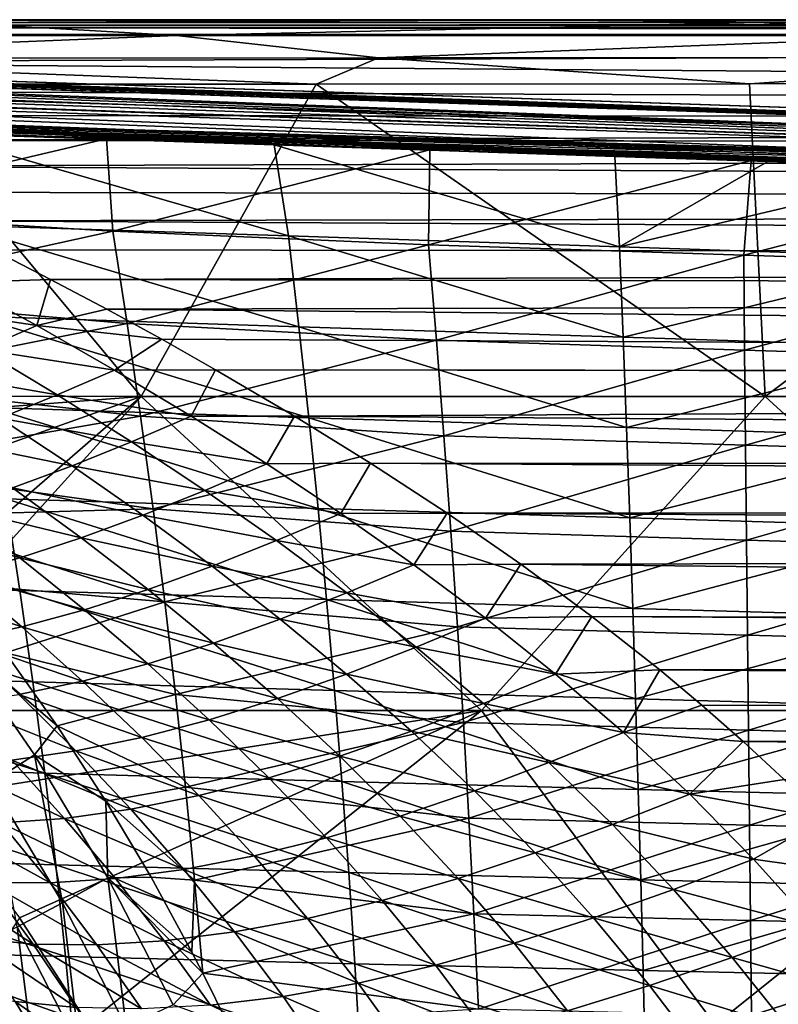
# Model space of a CAD drawing. Header units: metres. Extents: x -31 to 127, y -24 to 31.
# Tile 102 of 150: x 22 to 30, y 11 to 22. Entities that reach past the tile are written whole.
import ezdxf

# ---------------------------------------------------------------- set-up
doc = ezdxf.new("R2010")
doc.units = ezdxf.units.M
doc.layers.add('solid_12_381_041_XXX', color=7, linetype='CONTINUOUS')

msp = doc.modelspace()

# ---------------------------------------------------------------- linework, layer by layer
at = {"layer": 'solid_12_381_041_XXX'}
for points in [[(59.861588, 20.49943, 144.450394), (1.120382, 22.47504, 144.451141), (1.117329, 22.39463, 144.784668)], [(59.861588, 20.49943, 144.450394), (1.333795, 22.467863, 142.70961), (1.120382, 22.47504, 144.451141)], [(59.861588, 20.49943, 144.450394), (1.901668, 22.448765, 142.694), (1.333795, 22.467863, 142.70961)], [(59.861588, 20.49943, 144.450394), (59.861588, 20.49943, 142.722382), (1.901668, 22.448765, 142.694)], [(59.859268, 20.418634, 142.388626), (1.901668, 22.448765, 142.694), (59.861588, 20.49943, 142.722382)], [(59.859268, 20.418634, 142.388626), (2.614444, 22.422556, 142.657974), (1.901668, 22.448765, 142.694)], [(59.859268, 20.418634, 142.388626), (3.343152, 22.393795, 142.61882), (2.614444, 22.422556, 142.657974)], [(14.40346, 22.313221, 115.096336), (23.463217, 22.315569, 115.099884), (20.850307, 22.467428, 114.829926)], [(105, 22.494379, 109.098175), (15.556704, 22.499767, 109.1922), (15.556733, 22.5, 109.235703)], [(105, 22.494379, 109.098175), (15.556741, 22.494225, 109.097977), (15.556704, 22.499767, 109.1922)], [(105, 22.465965, 108.97097), (15.556732, 22.465982, 108.970688), (15.556741, 22.494225, 109.097977)], [(105, 22.465965, 108.97097), (15.556737, 22.438332, 108.904846), (15.556732, 22.465982, 108.970688)], [(105, 22.328259, 108.740379), (15.556732, 22.328693, 108.741341), (15.556741, 22.409241, 108.85321)], [(15.556733, 22.5, 109.235703), (18.834875, 22.5, 114.524605), (28.052126, 22.5, 114.53051)], [(15.556733, 22.5, 109.235703), (28.052126, 22.5, 114.53051), (37.135918, 22.5, 114.534599)], [(15.556733, 22.5, 109.235703), (37.135918, 22.5, 114.534599), (46.086288, 22.5, 114.536736)], [(15.556733, 22.5, 109.235703), (46.086288, 22.5, 114.536736), (54.903229, 22.5, 114.536972)], [(15.556733, 22.5, 109.235703), (54.903229, 22.5, 114.536972), (63.586658, 22.5, 114.535576)], [(15.556733, 22.5, 109.235703), (63.586658, 22.5, 114.535576), (72.13649, 22.5, 114.532845)], [(15.556733, 22.5, 109.235703), (72.13649, 22.5, 114.532845), (80.552719, 22.5, 114.528816)], [(15.556733, 22.5, 109.235703), (80.552719, 22.5, 114.528816), (88.835381, 22.5, 114.523361)], [(15.556733, 22.5, 109.235703), (88.835381, 22.5, 114.523361), (96.984474, 22.5, 114.516464)], [(15.556733, 22.5, 109.235703), (96.984474, 22.5, 114.516464), (105, 22.5, 114.508133)], [(105, 22.5, 109.235695), (15.556733, 22.5, 109.235703), (105, 22.5, 114.508133)], [(105, 22.494379, 109.098175), (15.556733, 22.5, 109.235703), (105, 22.5, 109.235695)], [(105, 22.408478, 108.851265), (15.556737, 22.438332, 108.904846), (105, 22.465965, 108.97097)], [(105, 22.408478, 108.851265), (15.556741, 22.409241, 108.85321), (15.556737, 22.438332, 108.904846)], [(105, 22.465965, 108.97097), (15.556741, 22.494225, 109.097977), (105, 22.494379, 109.098175)], [(105, 22.408478, 108.851265), (105, 22.328259, 108.740379), (15.556741, 22.409241, 108.85321)], [(20.850307, 22.467428, 114.829926), (28.052126, 22.5, 114.53051), (18.834875, 22.5, 114.524605)], [(20.850307, 22.467428, 114.829926), (30.200296, 22.467749, 114.833855), (28.052126, 22.5, 114.53051)], [(23.463217, 22.315569, 115.099884), (30.200296, 22.467749, 114.833855), (20.850307, 22.467428, 114.829926)], [(23.463217, 22.315569, 115.099884), (32.523193, 22.317184, 115.102364), (30.200296, 22.467749, 114.833855)], [(30.200296, 22.467749, 114.833855), (37.135918, 22.5, 114.534599), (28.052126, 22.5, 114.53051)], [(30.200296, 22.467749, 114.833855), (39.550667, 22.468111, 114.838799), (37.135918, 22.5, 114.534599)], [(32.523193, 22.317184, 115.102364), (39.550667, 22.468111, 114.838799), (30.200296, 22.467749, 114.833855)], [(59.859264, 20.418608, 144.783646), (1.117329, 22.39463, 144.784668), (1.109322, 22.16617, 145.039474)], [(59.859264, 20.418608, 144.783646), (59.861588, 20.49943, 144.450394), (1.117329, 22.39463, 144.784668)], [(59.859268, 20.418634, 142.388626), (4.087767, 22.361656, 142.576706), (3.343152, 22.393795, 142.61882)], [(59.859268, 20.418634, 142.388626), (4.848267, 22.325573, 142.531906), (4.087767, 22.361656, 142.576706)], [(59.859268, 20.418634, 142.388626), (5.624634, 22.28495, 142.484756), (4.848267, 22.325573, 142.531906)], [(16.997057, 22.055525, 115.268471), (23.463217, 22.315569, 115.099884), (14.40346, 22.313221, 115.096336)], [(105, 22.328259, 108.740379), (16.425501, 22.007988, 108.337013), (15.556732, 22.328693, 108.741341)], [(105, 22.328259, 108.740379), (104.999977, 21.348232, 107.530937), (16.425501, 22.007988, 108.337013)], [(16.997057, 22.055525, 115.268471), (25.79767, 22.059679, 115.271584), (23.463217, 22.315569, 115.099884)], [(25.79767, 22.059679, 115.271584), (32.523193, 22.317184, 115.102364), (23.463217, 22.315569, 115.099884)], [(25.79767, 22.059679, 115.271584), (34.598179, 22.063255, 115.274208), (32.523193, 22.317184, 115.102364)], [(59.859268, 20.418634, 142.388626), (6.41747, 22.239256, 142.435883), (5.624634, 22.28495, 142.484756)], [(59.859268, 20.418634, 142.388626), (7.227949, 22.188089, 142.386169), (6.41747, 22.239256, 142.435883)], [(59.851868, 20.189066, 142.13353), (8.05444, 22.130789, 142.335754), (7.227949, 22.188089, 142.386169)], [(59.859268, 20.418634, 142.388626), (59.851868, 20.189066, 142.13353), (7.227949, 22.188089, 142.386169)], [(59.851891, 20.189459, 145.038422), (1.109322, 22.16617, 145.039474), (1.09805, 21.843668, 145.148468)], [(59.851891, 20.189459, 145.038422), (59.859264, 20.418608, 144.783646), (1.109322, 22.16617, 145.039474)], [(59.851868, 20.189066, 142.13353), (8.89512, 22.066561, 142.284943), (8.05444, 22.130789, 142.335754)], [(59.851868, 20.189066, 142.13353), (9.748164, 21.994507, 142.234268), (8.89512, 22.066561, 142.284943)], [(59.851868, 20.189066, 142.13353), (10.611935, 21.913721, 142.184708), (9.748164, 21.994507, 142.234268)], [(104.999977, 21.348232, 107.530937), (17.27528, 21.676907, 107.928246), (16.425501, 22.007988, 108.337013)], [(16.997057, 22.055525, 115.268471), (25.079346, 21.756893, 115.325874), (25.79767, 22.059679, 115.271584)], [(16.997057, 22.055525, 115.268471), (20.044846, 21.753382, 115.323524), (25.079346, 21.756893, 115.325874)], [(25.79767, 22.059679, 115.271584), (25.079346, 21.756893, 115.325874), (30.08779, 21.760365, 115.328545)], [(25.79767, 22.059679, 115.271584), (30.08779, 21.760365, 115.328545), (34.598179, 22.063255, 115.274208)], [(34.598179, 22.063255, 115.274208), (30.08779, 21.760365, 115.328545), (35.097561, 21.763636, 115.330879)], [(59.851891, 20.189459, 145.038422), (1.09805, 21.843668, 145.148468), (4.994986, 21.712181, 145.155396)], [(59.851868, 20.189066, 142.13353), (11.487609, 21.823977, 142.138062), (10.611935, 21.913721, 142.184708)], [(59.851868, 20.189066, 142.13353), (12.197166, 21.745707, 142.104095), (11.487609, 21.823977, 142.138062)], [(59.841755, 19.87245, 142.018951), (12.914742, 21.66173, 142.074112), (12.197166, 21.745707, 142.104095)], [(59.851868, 20.189066, 142.13353), (59.841755, 19.87245, 142.018951), (12.197166, 21.745707, 142.104095)], [(23.054792, 18.145294, 115.579964), (20.044846, 21.753382, 115.323524), (15.830544, 18.154106, 115.550461)], [(23.054792, 18.145294, 115.579964), (25.079346, 21.756893, 115.325874), (20.044846, 21.753382, 115.323524)], [(23.054792, 18.145294, 115.579964), (30.267603, 18.1457, 115.604935), (25.079346, 21.756893, 115.325874)], [(30.267603, 18.1457, 115.604935), (30.08779, 21.760365, 115.328545), (25.079346, 21.756893, 115.325874)], [(30.267603, 18.1457, 115.604935), (35.097561, 21.763636, 115.330879), (30.08779, 21.760365, 115.328545)], [(30.267603, 18.1457, 115.604935), (37.469093, 18.145994, 115.627205), (35.097561, 21.763636, 115.330879)], [(59.851891, 20.189459, 145.038422), (4.994986, 21.712181, 145.155396), (8.901975, 21.58078, 145.155289)], [(59.841755, 19.87245, 142.018951), (13.640339, 21.572233, 142.049103), (12.914742, 21.66173, 142.074112)], [(104.999977, 21.348232, 107.530937), (17.963726, 21.394529, 107.586403), (17.27528, 21.676907, 107.928246)], [(59.851891, 20.189459, 145.038422), (8.901975, 21.58078, 145.155289), (12.815104, 21.449171, 145.155167)], [(59.841755, 19.87245, 142.018951), (14.373972, 21.477568, 142.030075), (13.640339, 21.572233, 142.049103)], [(59.851891, 20.189459, 145.038422), (12.815104, 21.449171, 145.155167), (16.734371, 21.317356, 145.155045)], [(14.373972, 21.477568, 142.030075), (59.841755, 19.87245, 142.018951), (56.208389, 19.99465, 142.01886)], [(22.653852, 21.12377, 142.018158), (18.894064, 21.250652, 142.018127), (14.373972, 21.477568, 142.030075)], [(26.391233, 20.997734, 142.018219), (22.653852, 21.12377, 142.018158), (14.373972, 21.477568, 142.030075)], [(30.106211, 20.872545, 142.018265), (26.391233, 20.997734, 142.018219), (14.373972, 21.477568, 142.030075)], [(33.799221, 20.748219, 142.018341), (30.106211, 20.872545, 142.018265), (14.373972, 21.477568, 142.030075)], [(37.470261, 20.624756, 142.018433), (33.799221, 20.748219, 142.018341), (14.373972, 21.477568, 142.030075)], [(14.373972, 21.477568, 142.030075), (48.783695, 20.24436, 142.018692), (45.032597, 20.370518, 142.018616)], [(14.373972, 21.477568, 142.030075), (52.508961, 20.11907, 142.018784), (48.783695, 20.24436, 142.018692)], [(14.373972, 21.477568, 142.030075), (56.208389, 19.99465, 142.01886), (52.508961, 20.11907, 142.018784)], [(41.255051, 20.497524, 142.018524), (37.470261, 20.624756, 142.018433), (14.373972, 21.477568, 142.030075)], [(45.032597, 20.370518, 142.018616), (41.255051, 20.497524, 142.018524), (14.373972, 21.477568, 142.030075)], [(104.999977, 21.348232, 107.530937), (18.642687, 21.105225, 107.242584), (17.963726, 21.394529, 107.586403)], [(59.851891, 20.189459, 145.038422), (16.734371, 21.317356, 145.155045), (20.659781, 21.185335, 145.154938)], [(104.999977, 21.069973, 107.201134), (18.642687, 21.105225, 107.242584), (104.999977, 21.348232, 107.530937)], [(19.056204, 20.276268, 141.90271), (18.894064, 21.250652, 142.018127), (22.653852, 21.12377, 142.018158)], [(24.759041, 20.001226, 145.282532), (20.659781, 21.185335, 145.154938), (20.92972, 20.127224, 145.280624)], [(24.759041, 20.001226, 145.282532), (24.591328, 21.053108, 145.154816), (20.659781, 21.185335, 145.154938)], [(59.851891, 20.189459, 145.038422), (20.659781, 21.185335, 145.154938), (24.591328, 21.053108, 145.154816)], [(104.999977, 21.069973, 107.201134), (19.312187, 20.809057, 106.8974), (18.642687, 21.105225, 107.242584)], [(22.728682, 20.058769, 141.889603), (19.056204, 20.276268, 141.90271), (22.653852, 21.12377, 142.018158)], [(104.999977, 21.069973, 107.201134), (104.999969, 20.346552, 106.372177), (19.312187, 20.809057, 106.8974)], [(22.728682, 20.058769, 141.889603), (22.653852, 21.12377, 142.018158), (26.391233, 20.997734, 142.018219)], [(28.585325, 19.876846, 145.283051), (24.591328, 21.053108, 145.154816), (24.759041, 20.001226, 145.282532)], [(28.585325, 19.876846, 145.283051), (28.529013, 20.920673, 145.154694), (24.591328, 21.053108, 145.154816)], [(59.851891, 20.189459, 145.038422), (24.591328, 21.053108, 145.154816), (28.529013, 20.920673, 145.154694)], [(26.378149, 19.899202, 141.883865), (22.728682, 20.058769, 141.889603), (26.391233, 20.997734, 142.018219)], [(26.378149, 19.899202, 141.883865), (26.391233, 20.997734, 142.018219), (30.106211, 20.872545, 142.018265)], [(30.019423, 19.779064, 141.883636), (26.378149, 19.899202, 141.883865), (30.106211, 20.872545, 142.018265)], [(30.299446, 20.86113, 145.154648), (28.529013, 20.920673, 145.154694), (28.585325, 19.876846, 145.283051)], [(59.851891, 20.189459, 145.038422), (28.529013, 20.920673, 145.154694), (30.299446, 20.86113, 145.154648)], [(28.585325, 19.876846, 145.283051), (32.44722, 20.788895, 145.154587), (30.299446, 20.86113, 145.154648)], [(30.019423, 19.779064, 141.883636), (30.106211, 20.872545, 142.018265), (33.799221, 20.748219, 142.018341)], [(59.851891, 20.189459, 145.038422), (30.299446, 20.86113, 145.154648), (32.44722, 20.788895, 145.154587)], [(104.999969, 20.346552, 106.372177), (19.972713, 20.506435, 106.551636), (19.312187, 20.809057, 106.8974)], [(32.411263, 19.750332, 145.282578), (32.44722, 20.788895, 145.154587), (28.585325, 19.876846, 145.283051)], [(30.019423, 19.779064, 141.883636), (33.799221, 20.748219, 142.018341), (33.661102, 19.660162, 141.884659)], [(104.999969, 20.346552, 106.372177), (20.665009, 20.175577, 106.182304), (19.972713, 20.506435, 106.551636)], [(22.728682, 20.058769, 141.889603), (19.277239, 19.296516, 141.797989), (19.056204, 20.276268, 141.90271)], [(104.999969, 19.739735, 105.708763), (20.665009, 20.175577, 106.182304), (104.999969, 20.346552, 106.372177)], [(104.999969, 19.739735, 105.708763), (21.343493, 19.839964, 105.81633), (20.665009, 20.175577, 106.182304)], [(22.728682, 20.058769, 141.889603), (22.894344, 18.988792, 141.774139), (19.277239, 19.296516, 141.797989)], [(24.880159, 18.951591, 145.396698), (20.92972, 20.127224, 145.280624), (21.129314, 19.073061, 145.393616)], [(24.880159, 18.951591, 145.396698), (24.759041, 20.001226, 145.282532), (20.92972, 20.127224, 145.280624)], [(26.378149, 19.899202, 141.883865), (22.894344, 18.988792, 141.774139), (22.728682, 20.058769, 141.889603)], [(28.626278, 18.832611, 145.397552), (24.759041, 20.001226, 145.282532), (24.880159, 18.951591, 145.396698)], [(28.626278, 18.832611, 145.397552), (28.585325, 19.876846, 145.283051), (24.759041, 20.001226, 145.282532)], [(21.343493, 19.839964, 105.81633), (22.007879, 19.499805, 105.454521), (20.931328, 19.465715, 105.415428)], [(104.999969, 19.739735, 105.708763), (22.007879, 19.499805, 105.454521), (21.343493, 19.839964, 105.81633)], [(26.378149, 19.899202, 141.883865), (26.469826, 18.796276, 141.763885), (22.894344, 18.988792, 141.774139)], [(30.019423, 19.779064, 141.883636), (26.469826, 18.796276, 141.763885), (26.378149, 19.899202, 141.883865)], [(32.411263, 19.750332, 145.282578), (28.585325, 19.876846, 145.283051), (28.626278, 18.832611, 145.397552)], [(104.999969, 19.739735, 105.708763), (104.999954, 19.346409, 105.294365), (22.007879, 19.499805, 105.454521)], [(30.030811, 18.682001, 141.763657), (26.469826, 18.796276, 141.763885), (30.019423, 19.779064, 141.883636)], [(32.371899, 18.7124, 145.396591), (32.411263, 19.750332, 145.282578), (28.626278, 18.832611, 145.397552)], [(30.030811, 18.682001, 141.763657), (30.019423, 19.779064, 141.883636), (33.661102, 19.660162, 141.884659)], [(30.030811, 18.682001, 141.763657), (33.661102, 19.660162, 141.884659), (33.592613, 18.569622, 141.765442)], [(20.931328, 19.465715, 105.415428), (21.848742, 18.966564, 104.902382), (20.317665, 19.197298, 105.116028)], [(22.007879, 19.499805, 105.454521), (21.848742, 18.966564, 104.902382), (20.931328, 19.465715, 105.415428)], [(22.007879, 19.499805, 105.454521), (22.65781, 19.15596, 105.098122), (21.848742, 18.966564, 104.902382)], [(104.999954, 19.346409, 105.294365), (22.65781, 19.15596, 105.098122), (22.007879, 19.499805, 105.454521)], [(104.999947, 18.381744, 104.329926), (22.65781, 19.15596, 105.098122), (104.999954, 19.346409, 105.294365)], [(22.894344, 18.988792, 141.774139), (19.48568, 18.316135, 141.698502), (19.277239, 19.296516, 141.797989)], [(21.848742, 18.966564, 104.902382), (21.210638, 18.689922, 104.60424), (20.317665, 19.197298, 105.116028)], [(22.65781, 19.15596, 105.098122), (23.293642, 18.808434, 104.747437), (21.848742, 18.966564, 104.902382)], [(104.999947, 18.381744, 104.329926), (23.293642, 18.808434, 104.747437), (22.65781, 19.15596, 105.098122)], [(24.994013, 17.901617, 145.5047), (21.129314, 19.073061, 145.393616), (21.316591, 18.018324, 145.500504)], [(24.994013, 17.901617, 145.5047), (24.880159, 18.951591, 145.396698), (21.129314, 19.073061, 145.393616)], [(22.894344, 18.988792, 141.774139), (23.049683, 17.91835, 141.665024), (19.48568, 18.316135, 141.698502)], [(21.848742, 18.966564, 104.902382), (22.749559, 18.451248, 104.393562), (21.210638, 18.689922, 104.60424)], [(23.293642, 18.808434, 104.747437), (22.749559, 18.451248, 104.393562), (21.848742, 18.966564, 104.902382)], [(26.469826, 18.796276, 141.763885), (23.049683, 17.91835, 141.665024), (22.894344, 18.988792, 141.774139)], [(28.665224, 17.788162, 145.505875), (24.880159, 18.951591, 145.396698), (24.994013, 17.901617, 145.5047)], [(28.665224, 17.788162, 145.505875), (28.626278, 18.832611, 145.397552), (24.880159, 18.951591, 145.396698)], [(23.293642, 18.808434, 104.747437), (23.916454, 18.456411, 104.401939), (22.749559, 18.451248, 104.393562)], [(26.469826, 18.796276, 141.763885), (26.555893, 17.693047, 141.650742), (23.049683, 17.91835, 141.665024)], [(104.999947, 18.381744, 104.329926), (23.916454, 18.456411, 104.401939), (23.293642, 18.808434, 104.747437)], [(30.030811, 18.682001, 141.763657), (26.555893, 17.693047, 141.650742), (26.469826, 18.796276, 141.763885)], [(32.371899, 18.7124, 145.396591), (28.626278, 18.832611, 145.397552), (28.665224, 17.788162, 145.505875)], [(21.210638, 18.689922, 104.60424), (22.086229, 18.165586, 104.096771), (20.573366, 18.428326, 104.29245)], [(22.749559, 18.451248, 104.393562), (22.086229, 18.165586, 104.096771), (21.210638, 18.689922, 104.60424)], [(30.042177, 17.58473, 141.650528), (26.555893, 17.693047, 141.650742), (30.030811, 18.682001, 141.763657)], [(32.335808, 17.674297, 145.50444), (32.371899, 18.7124, 145.396591), (28.665224, 17.788162, 145.505875)], [(30.042177, 17.58473, 141.650528), (30.030811, 18.682001, 141.763657), (33.592613, 18.569622, 141.765442)], [(30.042177, 17.58473, 141.650528), (33.592613, 18.569622, 141.765442), (33.529636, 17.478886, 141.653061)], [(22.086229, 18.165586, 104.096771), (21.423643, 17.895807, 103.784729), (20.573366, 18.428326, 104.29245)], [(22.749559, 18.451248, 104.393562), (23.63525, 17.918747, 103.889839), (22.086229, 18.165586, 104.096771)], [(23.916454, 18.456411, 104.401939), (23.63525, 17.918747, 103.889839), (22.749559, 18.451248, 104.393562)], [(23.916454, 18.456411, 104.401939), (24.826799, 17.920103, 103.894424), (23.63525, 17.918747, 103.889839)], [(104.999954, 18.343393, 104.293098), (24.826799, 17.920103, 103.894424), (23.916454, 18.456411, 104.401939)], [(104.999947, 18.381744, 104.329926), (104.999954, 18.343393, 104.293098), (23.916454, 18.456411, 104.401939)], [(23.049683, 17.91835, 141.665024), (19.681793, 17.337721, 141.604492), (19.48568, 18.316135, 141.698502)], [(104.999954, 18.343393, 104.293098), (105.000053, 17.361012, 103.389427), (24.826799, 17.920103, 103.894424)], [(23.054792, 18.145294, 115.579964), (15.830544, 18.154106, 115.550461), (16.484989, 17.646711, 115.586174)], [(23.054792, 18.145294, 115.579964), (16.484989, 17.646711, 115.586174), (17.992638, 16.341906, 115.677109)], [(23.054792, 18.145294, 115.579964), (17.992638, 16.341906, 115.677109), (19.376026, 14.953816, 115.774796)], [(23.054792, 18.145294, 115.579964), (19.376026, 14.953816, 115.774796), (19.767809, 14.521033, 115.805191)], [(26.989527, 14.518035, 115.85424), (23.054792, 18.145294, 115.579964), (19.767809, 14.521033, 115.805191)], [(22.086229, 18.165586, 104.096771), (22.945877, 17.623518, 103.594803), (21.423643, 17.895807, 103.784729)], [(23.63525, 17.918747, 103.889839), (22.945877, 17.623518, 103.594803), (22.086229, 18.165586, 104.096771)], [(26.989527, 14.518035, 115.85424), (30.267603, 18.1457, 115.604935), (23.054792, 18.145294, 115.579964)], [(26.989527, 14.518035, 115.85424), (34.230522, 14.518309, 115.894905), (30.267603, 18.1457, 115.604935)], [(34.230522, 14.518309, 115.894905), (37.469093, 18.145994, 115.627205), (30.267603, 18.1457, 115.604935)], [(25.100603, 16.851301, 145.606522), (21.316591, 18.018324, 145.500504), (21.491554, 16.963015, 145.601273)], [(25.100603, 16.851301, 145.606522), (24.994013, 17.901617, 145.5047), (21.316591, 18.018324, 145.500504)], [(23.049683, 17.91835, 141.665024), (23.194696, 16.847443, 141.562271), (19.681793, 17.337721, 141.604492)], [(21.423643, 17.895807, 103.784729), (22.257172, 17.345058, 103.282776), (20.763393, 17.649382, 103.451508)], [(22.945877, 17.623518, 103.594803), (22.257172, 17.345058, 103.282776), (21.423643, 17.895807, 103.784729)], [(23.63525, 17.918747, 103.889839), (24.506855, 17.367779, 103.391914), (22.945877, 17.623518, 103.594803)], [(26.555893, 17.693047, 141.650742), (23.194696, 16.847443, 141.562271), (23.049683, 17.91835, 141.665024)], [(24.826799, 17.920103, 103.894424), (24.506855, 17.367779, 103.391914), (23.63525, 17.918747, 103.889839)], [(24.826799, 17.920103, 103.894424), (25.708118, 17.37525, 103.402618), (24.506855, 17.367779, 103.391914)], [(105.000053, 17.361012, 103.389427), (25.708118, 17.37525, 103.402618), (24.826799, 17.920103, 103.894424)], [(28.702166, 16.743502, 145.608002), (24.994013, 17.901617, 145.5047), (25.100603, 16.851301, 145.606522)], [(28.702166, 16.743502, 145.608002), (28.665224, 17.788162, 145.505875), (24.994013, 17.901617, 145.5047)], [(32.335808, 17.674297, 145.50444), (28.665224, 17.788162, 145.505875), (28.702166, 16.743502, 145.608002)], [(22.257172, 17.345058, 103.282776), (21.570894, 17.091227, 102.947197), (20.763393, 17.649382, 103.451508)], [(26.555893, 17.693047, 141.650742), (26.636351, 16.589512, 141.544479), (23.194696, 16.847443, 141.562271)], [(30.042177, 17.58473, 141.650528), (26.636351, 16.589512, 141.544479), (26.555893, 17.693047, 141.650742)], [(32.302986, 16.636021, 145.60611), (32.335808, 17.674297, 145.50444), (28.702166, 16.743502, 145.608002)], [(22.945877, 17.623518, 103.594803), (23.790604, 17.062708, 103.099342), (22.257172, 17.345058, 103.282776)], [(24.506855, 17.367779, 103.391914), (23.790604, 17.062708, 103.099342), (22.945877, 17.623518, 103.594803)], [(30.053518, 16.487251, 141.544266), (26.636351, 16.589512, 141.544479), (30.042177, 17.58473, 141.650528)], [(30.053518, 16.487251, 141.544266), (30.042177, 17.58473, 141.650528), (33.529636, 17.478886, 141.653061)], [(30.053518, 16.487251, 141.544266), (33.529636, 17.478886, 141.653061), (33.472168, 16.387949, 141.547485)], [(23.194696, 16.847443, 141.562271), (20.20627, 16.763506, 141.551895), (19.681793, 17.337721, 141.604492)], [(22.257172, 17.345058, 103.282776), (23.074957, 16.77532, 102.787842), (21.570894, 17.091227, 102.947197)], [(23.790604, 17.062708, 103.099342), (23.074957, 16.77532, 102.787842), (22.257172, 17.345058, 103.282776)], [(24.506855, 17.367779, 103.391914), (25.364397, 16.796741, 102.900284), (23.790604, 17.062708, 103.099342)], [(25.708118, 17.37525, 103.402618), (25.364397, 16.796741, 102.900284), (24.506855, 17.367779, 103.391914)], [(25.708118, 17.37525, 103.402618), (26.59236, 16.799372, 102.906403), (25.364397, 16.796741, 102.900284)], [(105.000122, 16.854317, 102.952606), (26.59236, 16.799372, 102.906403), (25.708118, 17.37525, 103.402618)], [(105.000122, 16.854317, 102.952606), (25.708118, 17.37525, 103.402618), (105.000053, 17.361012, 103.389427)], [(21.6542, 15.907129, 145.695923), (17.868176, 17.079348, 145.592133), (18.092106, 16.018885, 145.685059)], [(21.6542, 15.907129, 145.695923), (21.491554, 16.963015, 145.601273), (17.868176, 17.079348, 145.592133)], [(21.570894, 17.091227, 102.947197), (22.361855, 16.513859, 102.450218), (20.889872, 16.868425, 102.583954)], [(23.074957, 16.77532, 102.787842), (22.361855, 16.513859, 102.450218), (21.570894, 17.091227, 102.947197)], [(23.790604, 17.062708, 103.099342), (24.62043, 16.481842, 102.611076), (23.074957, 16.77532, 102.787842)], [(25.364397, 16.796741, 102.900284), (24.62043, 16.481842, 102.611076), (23.790604, 17.062708, 103.099342)], [(25.199928, 15.800646, 145.702164), (21.491554, 16.963015, 145.601273), (21.6542, 15.907129, 145.695923)], [(25.199928, 15.800646, 145.702164), (25.100603, 16.851301, 145.606522), (21.491554, 16.963015, 145.601273)], [(23.194696, 16.847443, 141.562271), (23.329388, 15.776069, 141.465881), (20.20627, 16.763506, 141.551895)], [(20.889872, 16.868425, 102.583954), (21.654409, 16.285013, 102.08197), (20.217331, 16.681719, 102.190712)], [(22.361855, 16.513859, 102.450218), (21.654409, 16.285013, 102.08197), (20.889872, 16.868425, 102.583954)], [(26.636351, 16.589512, 141.544479), (23.329388, 15.776069, 141.465881), (23.194696, 16.847443, 141.562271)], [(28.737103, 15.698628, 145.703949), (25.100603, 16.851301, 145.606522), (25.199928, 15.800646, 145.702164)], [(28.737103, 15.698628, 145.703949), (28.702166, 16.743502, 145.608002), (25.100603, 16.851301, 145.606522)], [(105.000122, 16.854317, 102.952606), (105.000206, 16.360704, 102.545525), (26.59236, 16.799372, 102.906403)], [(23.329388, 15.776069, 141.465881), (20.86702, 15.98674, 141.483185), (20.20627, 16.763506, 141.551895)], [(23.074957, 16.77532, 102.787842), (23.877012, 16.185551, 102.300827), (22.361855, 16.513859, 102.450218)], [(24.62043, 16.481842, 102.611076), (23.877012, 16.185551, 102.300827), (23.074957, 16.77532, 102.787842)], [(25.364397, 16.796741, 102.900284), (26.207386, 16.203705, 102.41523), (24.62043, 16.481842, 102.611076)], [(26.59236, 16.799372, 102.906403), (26.207386, 16.203705, 102.41523), (25.364397, 16.796741, 102.900284)], [(26.59236, 16.799372, 102.906403), (27.444098, 16.210161, 102.424873), (26.207386, 16.203705, 102.41523)], [(105.000206, 16.360704, 102.545525), (27.444098, 16.210161, 102.424873), (26.59236, 16.799372, 102.906403)], [(32.302986, 16.636021, 145.60611), (28.702166, 16.743502, 145.608002), (28.737103, 15.698628, 145.703949)], [(21.654409, 16.285013, 102.08197), (20.9562, 16.094049, 101.680611), (20.217331, 16.681719, 102.190712)], [(32.273438, 15.597571, 145.70163), (32.302986, 16.636021, 145.60611), (28.737103, 15.698628, 145.703949)], [(22.361855, 16.513859, 102.450218), (23.136288, 15.916481, 101.961639), (21.654409, 16.285013, 102.08197)], [(23.877012, 16.185551, 102.300827), (23.136288, 15.916481, 101.961639), (22.361855, 16.513859, 102.450218)], [(26.636351, 16.589512, 141.544479), (26.711199, 15.485675, 141.445053), (23.329388, 15.776069, 141.465881)], [(30.053518, 16.487251, 141.544266), (26.711199, 15.485675, 141.445053), (26.636351, 16.589512, 141.544479)], [(24.62043, 16.481842, 102.611076), (25.434868, 15.879313, 102.13044), (23.877012, 16.185551, 102.300827)], [(26.207386, 16.203705, 102.41523), (25.434868, 15.879313, 102.13044), (24.62043, 16.481842, 102.611076)], [(30.064837, 15.389563, 141.444855), (26.711199, 15.485675, 141.445053), (30.053518, 16.487251, 141.544266)], [(30.064837, 15.389563, 141.444855), (30.053518, 16.487251, 141.544266), (33.472168, 16.387949, 141.547485)], [(30.064837, 15.389563, 141.444855), (33.472168, 16.387949, 141.547485), (33.420216, 15.296812, 141.44873)], [(21.654409, 16.285013, 102.08197), (22.401676, 15.681586, 101.588608), (20.9562, 16.094049, 101.680611)], [(23.136288, 15.916481, 101.961639), (22.401676, 15.681586, 101.588608), (21.654409, 16.285013, 102.08197)], [(105.000206, 16.360704, 102.545525), (105.000473, 15.371942, 101.781326), (27.444098, 16.210161, 102.424873)], [(23.877012, 16.185551, 102.300827), (24.662863, 15.574455, 101.822304), (23.136288, 15.916481, 101.961639)], [(25.434868, 15.879313, 102.13044), (24.662863, 15.574455, 101.822304), (23.877012, 16.185551, 102.300827)], [(26.207386, 16.203705, 102.41523), (27.034317, 15.586023, 101.936432), (25.434868, 15.879313, 102.13044)], [(27.444098, 16.210161, 102.424873), (27.034317, 15.586023, 101.936432), (26.207386, 16.203705, 102.41523)], [(27.444098, 16.210161, 102.424873), (28.26298, 15.607072, 101.957138), (27.034317, 15.586023, 101.936432)], [(105.000473, 15.371942, 101.781326), (28.26298, 15.607072, 101.957138), (27.444098, 16.210161, 102.424873)], [(20.9562, 16.094049, 101.680611), (21.67713, 15.486325, 101.179077), (20.270836, 15.944901, 101.245148)], [(22.401676, 15.681586, 101.588608), (21.67713, 15.486325, 101.179077), (20.9562, 16.094049, 101.680611)], [(21.804531, 14.850671, 145.784454), (18.092106, 16.018885, 145.685059), (18.299059, 14.957491, 145.771973)], [(21.804531, 14.850671, 145.784454), (21.6542, 15.907129, 145.695923), (18.092106, 16.018885, 145.685059)], [(21.67713, 15.486325, 101.179077), (20.966661, 15.334751, 100.732071), (20.270836, 15.944901, 101.245148)], [(23.329388, 15.776069, 141.465881), (21.488634, 15.184312, 141.415222), (20.86702, 15.98674, 141.483185)], [(25.291992, 14.749651, 145.791641), (21.6542, 15.907129, 145.695923), (21.804531, 14.850671, 145.784454)], [(25.291992, 14.749651, 145.791641), (25.199928, 15.800646, 145.702164), (21.6542, 15.907129, 145.695923)], [(23.136288, 15.916481, 101.961639), (23.893734, 15.298078, 101.48217), (22.401676, 15.681586, 101.588608)], [(24.662863, 15.574455, 101.822304), (23.893734, 15.298078, 101.48217), (23.136288, 15.916481, 101.961639)], [(25.434868, 15.879313, 102.13044), (26.232441, 15.252877, 101.657204), (24.662863, 15.574455, 101.822304)], [(27.034317, 15.586023, 101.936432), (26.232441, 15.252877, 101.657204), (25.434868, 15.879313, 102.13044)], [(23.329388, 15.776069, 141.465881), (23.453756, 14.70423, 141.375854), (21.488634, 15.184312, 141.415222)], [(26.711199, 15.485675, 141.445053), (23.453756, 14.70423, 141.375854), (23.329388, 15.776069, 141.465881)], [(28.770033, 14.653543, 145.793686), (25.199928, 15.800646, 145.702164), (25.291992, 14.749651, 145.791641)], [(28.770033, 14.653543, 145.793686), (28.737103, 15.698628, 145.703949), (25.199928, 15.800646, 145.702164)], [(32.273438, 15.597571, 145.70163), (28.737103, 15.698628, 145.703949), (28.770033, 14.653543, 145.793686)], [(22.401676, 15.681586, 101.588608), (23.131229, 15.057381, 101.104713), (21.67713, 15.486325, 101.179077)], [(23.893734, 15.298078, 101.48217), (23.131229, 15.057381, 101.104713), (22.401676, 15.681586, 101.588608)], [(27.034317, 15.586023, 101.936432), (27.843241, 14.940673, 101.463303), (26.232441, 15.252877, 101.657204)], [(28.26298, 15.607072, 101.957138), (27.843241, 14.940673, 101.463303), (27.034317, 15.586023, 101.936432)], [(28.26298, 15.607072, 101.957138), (29.049013, 14.988933, 101.502846), (27.843241, 14.940673, 101.463303)], [(105.000549, 15.182162, 101.642044), (29.049013, 14.988933, 101.502846), (28.26298, 15.607072, 101.957138)], [(105.000549, 15.182162, 101.642044), (28.26298, 15.607072, 101.957138), (105.000473, 15.371942, 101.781326)], [(32.247158, 14.558948, 145.79097), (32.273438, 15.597571, 145.70163), (28.770033, 14.653543, 145.793686)], [(21.67713, 15.486325, 101.179077), (22.379698, 14.85799, 100.687119), (20.966661, 15.334751, 100.732071)], [(23.131229, 15.057381, 101.104713), (22.379698, 14.85799, 100.687119), (21.67713, 15.486325, 101.179077)], [(26.711199, 15.485675, 141.445053), (26.780436, 14.381533, 141.352493), (23.453756, 14.70423, 141.375854)], [(24.662863, 15.574455, 101.822304), (25.431067, 14.940176, 101.352112), (23.893734, 15.298078, 101.48217)], [(26.232441, 15.252877, 101.657204), (25.431067, 14.940176, 101.352112), (24.662863, 15.574455, 101.822304)], [(30.064837, 15.389563, 141.444855), (26.780436, 14.381533, 141.352493), (26.711199, 15.485675, 141.445053)], [(20.883684, 15.370202, 141.413376), (21.488634, 15.184312, 141.415222), (22.083946, 14.341741, 141.347275)], [(21.821943, 14.005534, 141.300705), (20.883684, 15.370202, 141.413376), (22.083946, 14.341741, 141.347275)], [(21.317663, 13.68545, 141.16748), (20.883684, 15.370202, 141.413376), (21.821943, 14.005534, 141.300705)], [(30.07613, 14.291665, 141.35231), (26.780436, 14.381533, 141.352493), (30.064837, 15.389563, 141.444855)], [(30.07613, 14.291665, 141.35231), (30.064837, 15.389563, 141.444855), (33.420216, 15.296812, 141.44873)], [(22.379698, 14.85799, 100.687119), (21.643587, 14.704064, 100.228432), (20.966661, 15.334751, 100.732071)], [(23.893734, 15.298078, 101.48217), (24.632795, 14.657163, 101.011742), (23.131229, 15.057381, 101.104713)], [(25.431067, 14.940176, 101.352112), (24.632795, 14.657163, 101.011742), (23.893734, 15.298078, 101.48217)], [(26.232441, 15.252877, 101.657204), (27.011269, 14.599955, 101.190834), (25.431067, 14.940176, 101.352112)], [(27.843241, 14.940673, 101.463303), (27.011269, 14.599955, 101.190834), (26.232441, 15.252877, 101.657204)], [(30.07613, 14.291665, 141.35231), (33.420216, 15.296812, 141.44873), (33.373772, 14.205477, 141.356796)], [(23.453756, 14.70423, 141.375854), (22.083946, 14.341741, 141.347275), (21.488634, 15.184312, 141.415222)], [(105.000549, 15.182162, 101.642044), (105.000938, 14.410846, 101.099251), (29.049013, 14.988933, 101.502846)], [(23.131229, 15.057381, 101.104713), (23.841724, 14.411247, 100.630333), (22.379698, 14.85799, 100.687119)], [(24.632795, 14.657163, 101.011742), (23.841724, 14.411247, 100.630333), (23.131229, 15.057381, 101.104713)], [(21.942545, 13.793639, 145.866867), (18.299059, 14.957491, 145.771973), (18.489035, 13.895164, 145.852859)], [(21.942545, 13.793639, 145.866867), (21.804531, 14.850671, 145.784454), (18.299059, 14.957491, 145.771973)], [(25.431067, 14.940176, 101.352112), (26.179821, 14.280567, 100.889801), (24.632795, 14.657163, 101.011742)], [(27.011269, 14.599955, 101.190834), (26.179821, 14.280567, 100.889801), (25.431067, 14.940176, 101.352112)], [(27.843241, 14.940673, 101.463303), (28.631395, 14.26387, 100.994751), (27.011269, 14.599955, 101.190834)], [(29.049013, 14.988933, 101.502846), (28.631395, 14.26387, 100.994751), (27.843241, 14.940673, 101.463303)], [(29.049013, 14.988933, 101.502846), (29.535139, 14.582333, 101.216789), (28.631395, 14.26387, 100.994751)], [(105.000938, 14.410846, 101.099251), (29.535139, 14.582333, 101.216789), (29.049013, 14.988933, 101.502846)], [(22.379698, 14.85799, 100.687119), (23.06263, 14.208197, 100.204903), (21.643587, 14.704064, 100.228432)], [(25.376793, 13.698315, 145.874939), (21.804531, 14.850671, 145.784454), (21.942545, 13.793639, 145.866867)], [(25.376793, 13.698315, 145.874939), (25.291992, 14.749651, 145.791641), (21.804531, 14.850671, 145.784454)], [(23.841724, 14.411247, 100.630333), (23.06263, 14.208197, 100.204903), (22.379698, 14.85799, 100.687119)], [(21.643587, 14.704064, 100.228432), (22.300411, 14.052252, 99.73452), (20.92783, 14.598578, 99.729561)], [(23.06263, 14.208197, 100.204903), (22.300411, 14.052252, 99.73452), (21.643587, 14.704064, 100.228432)], [(23.453756, 14.70423, 141.375854), (23.567802, 13.631927, 141.292175), (22.083946, 14.341741, 141.347275)], [(26.780436, 14.381533, 141.352493), (23.567802, 13.631927, 141.292175), (23.453756, 14.70423, 141.375854)], [(28.800957, 13.608244, 145.877258), (25.291992, 14.749651, 145.791641), (25.376793, 13.698315, 145.874939)], [(28.800957, 13.608244, 145.877258), (28.770033, 14.653543, 145.793686), (25.291992, 14.749651, 145.791641)], [(22.300411, 14.052252, 99.73452), (21.560482, 13.946424, 99.220291), (20.92783, 14.598578, 99.729561)], [(24.632795, 14.657163, 101.011742), (25.351753, 13.991998, 100.549988), (23.841724, 14.411247, 100.630333)], [(26.179821, 14.280567, 100.889801), (25.351753, 13.991998, 100.549988), (24.632795, 14.657163, 101.011742)], [(27.011269, 14.599955, 101.190834), (27.768766, 13.917296, 100.73027), (26.179821, 14.280567, 100.889801)], [(28.631395, 14.26387, 100.994751), (27.768766, 13.917296, 100.73027), (27.011269, 14.599955, 101.190834)], [(29.535139, 14.582333, 101.216789), (30.014841, 14.160686, 100.93087), (28.631395, 14.26387, 100.994751)], [(32.247158, 14.558948, 145.79097), (28.770033, 14.653543, 145.793686), (28.800957, 13.608244, 145.877258)], [(105.000938, 14.410846, 101.099251), (30.014841, 14.160686, 100.93087), (29.535139, 14.582333, 101.216789)], [(26.989527, 14.518035, 115.85424), (19.767809, 14.521033, 115.805191), (20.610109, 13.517534, 115.874153)], [(26.989527, 14.518035, 115.85424), (20.610109, 13.517534, 115.874153), (21.649975, 12.122557, 115.969604)], [(26.989527, 14.518035, 115.85424), (21.649975, 12.122557, 115.969604), (22.439877, 10.905345, 116.048462)], [(29.690308, 10.888436, 116.108398), (26.989527, 14.518035, 115.85424), (22.439877, 10.905345, 116.048462)], [(29.690308, 10.888436, 116.108398), (34.230522, 14.518309, 115.894905), (26.989527, 14.518035, 115.85424)], [(32.224152, 13.52015, 145.874146), (32.247158, 14.558948, 145.79097), (28.800957, 13.608244, 145.877258)], [(29.690308, 10.888436, 116.108398), (36.948235, 10.888618, 116.15947), (34.230522, 14.518309, 115.894905)], [(21.821943, 14.005534, 141.300705), (22.083946, 14.341741, 141.347275), (22.648243, 13.471184, 141.280823)], [(23.567802, 13.631927, 141.292175), (22.648243, 13.471184, 141.280823), (22.083946, 14.341741, 141.347275)], [(23.841724, 14.411247, 100.630333), (24.531538, 13.741824, 100.165199), (23.06263, 14.208197, 100.204903)], [(26.780436, 14.381533, 141.352493), (26.844065, 13.277085, 141.2668), (23.567802, 13.631927, 141.292175)], [(25.351753, 13.991998, 100.549988), (24.531538, 13.741824, 100.165199), (23.841724, 14.411247, 100.630333)], [(30.07613, 14.291665, 141.35231), (26.844065, 13.277085, 141.2668), (26.780436, 14.381533, 141.352493)], [(105.001587, 13.431684, 100.459618), (30.014841, 14.160686, 100.93087), (105.000938, 14.410846, 101.099251)], [(26.179821, 14.280567, 100.889801), (26.906721, 13.59289, 100.434334), (25.351753, 13.991998, 100.549988)], [(27.768766, 13.917296, 100.73027), (26.906721, 13.59289, 100.434334), (26.179821, 14.280567, 100.889801)], [(30.087402, 13.193559, 141.266602), (26.844065, 13.277085, 141.2668), (30.07613, 14.291665, 141.35231)], [(28.631395, 14.26387, 100.994751), (29.39588, 13.552134, 100.52993), (27.768766, 13.917296, 100.73027)], [(30.014841, 14.160686, 100.93087), (29.39588, 13.552134, 100.52993), (28.631395, 14.26387, 100.994751)], [(30.087402, 13.193559, 141.266602), (30.07613, 14.291665, 141.35231), (33.373772, 14.205477, 141.356796)], [(23.06263, 14.208197, 100.204903), (23.724398, 13.53592, 99.732285), (22.300411, 14.052252, 99.73452)], [(24.531538, 13.741824, 100.165199), (23.724398, 13.53592, 99.732285), (23.06263, 14.208197, 100.204903)], [(30.014841, 14.160686, 100.93087), (30.487209, 13.723649, 100.645042), (29.39588, 13.552134, 100.52993)], [(105.001587, 13.431684, 100.459618), (30.487209, 13.723649, 100.645042), (30.014841, 14.160686, 100.93087)], [(30.087402, 13.193559, 141.266602), (33.373772, 14.205477, 141.356796), (33.33284, 13.113942, 141.271683)], [(22.146164, 12.299417, 141.060318), (21.317663, 13.68545, 141.16748), (21.821943, 14.005534, 141.300705)], [(22.300411, 14.052252, 99.73452), (22.935703, 13.378582, 99.250359), (21.560482, 13.946424, 99.220291)], [(22.669733, 12.586863, 141.193558), (21.821943, 14.005534, 141.300705), (22.648243, 13.471184, 141.280823)], [(22.146164, 12.299417, 141.060318), (21.821943, 14.005534, 141.300705), (22.669733, 12.586863, 141.193558)], [(23.724398, 13.53592, 99.732285), (22.935703, 13.378582, 99.250359), (22.300411, 14.052252, 99.73452)], [(25.351753, 13.991998, 100.549988), (26.048389, 13.300323, 100.095955), (24.531538, 13.741824, 100.165199)], [(26.906721, 13.59289, 100.434334), (26.048389, 13.300323, 100.095955), (25.351753, 13.991998, 100.549988)], [(22.068245, 12.736032, 145.943161), (18.489035, 13.895164, 145.852859), (18.662035, 12.831903, 145.927734)], [(22.068245, 12.736032, 145.943161), (21.942545, 13.793639, 145.866867), (18.489035, 13.895164, 145.852859)], [(21.560482, 13.946424, 99.220291), (22.171375, 13.272838, 98.720741), (20.847845, 13.892939, 98.663971)], [(22.171375, 13.272838, 98.720741), (21.436903, 13.220913, 98.145462), (20.847845, 13.892939, 98.663971)], [(22.935703, 13.378582, 99.250359), (22.171375, 13.272838, 98.720741), (21.560482, 13.946424, 99.220291)], [(27.768766, 13.917296, 100.73027), (28.502235, 13.201904, 100.274651), (26.906721, 13.59289, 100.434334)], [(29.39588, 13.552134, 100.52993), (28.502235, 13.201904, 100.274651), (27.768766, 13.917296, 100.73027)], [(25.454329, 12.64664, 145.952057), (21.942545, 13.793639, 145.866867), (22.068245, 12.736032, 145.943161)], [(25.454329, 12.64664, 145.952057), (25.376793, 13.698315, 145.874939), (21.942545, 13.793639, 145.866867)], [(21.624437, 12.02003, 140.827133), (21.317663, 13.68545, 141.16748), (22.146164, 12.299417, 141.060318)], [(24.531538, 13.741824, 100.165199), (25.198635, 13.047293, 99.708488), (23.724398, 13.53592, 99.732285)], [(26.048389, 13.300323, 100.095955), (25.198635, 13.047293, 99.708488), (24.531538, 13.741824, 100.165199)], [(28.829876, 12.562732, 145.95462), (25.376793, 13.698315, 145.874939), (25.454329, 12.64664, 145.952057)], [(28.829876, 12.562732, 145.95462), (28.800957, 13.608244, 145.877258), (25.376793, 13.698315, 145.874939)], [(30.487209, 13.723649, 100.645042), (30.951366, 13.270567, 100.359024), (29.39588, 13.552134, 100.52993)], [(23.567802, 13.631927, 141.292175), (23.671524, 12.559159, 141.214859), (22.648243, 13.471184, 141.280823)], [(26.844065, 13.277085, 141.2668), (23.671524, 12.559159, 141.214859), (23.567802, 13.631927, 141.292175)], [(26.906721, 13.59289, 100.434334), (27.60927, 12.874603, 99.984894), (26.048389, 13.300323, 100.095955)], [(28.502235, 13.201904, 100.274651), (27.60927, 12.874603, 99.984894), (26.906721, 13.59289, 100.434334)], [(29.39588, 13.552134, 100.52993), (30.133841, 12.803279, 100.068939), (28.502235, 13.201904, 100.274651)], [(32.224152, 13.52015, 145.874146), (28.800957, 13.608244, 145.877258), (28.829876, 12.562732, 145.95462)], [(30.951366, 13.270567, 100.359024), (30.133841, 12.803279, 100.068939), (29.39588, 13.552134, 100.52993)], [(23.671524, 12.559159, 141.214859), (23.171051, 12.592883, 141.217697), (22.648243, 13.471184, 141.280823)], [(22.669733, 12.586863, 141.193558), (22.648243, 13.471184, 141.280823), (23.171051, 12.592883, 141.217697)], [(23.724398, 13.53592, 99.732285), (24.363142, 12.83974, 99.268623), (22.935703, 13.378582, 99.250359)], [(25.198635, 13.047293, 99.708488), (24.363142, 12.83974, 99.268623), (23.724398, 13.53592, 99.732285)], [(32.204414, 12.481179, 145.951157), (32.224152, 13.52015, 145.874146), (28.829876, 12.562732, 145.95462)], [(22.935703, 13.378582, 99.250359), (23.547777, 12.68199, 98.775528), (22.171375, 13.272838, 98.720741)], [(24.363142, 12.83974, 99.268623), (23.547777, 12.68199, 98.775528), (22.935703, 13.378582, 99.250359)], [(22.002733, 12.527174, 97.636642), (21.284193, 12.533518, 96.996178), (20.736961, 13.224043, 97.527153)], [(21.436903, 13.220913, 98.145462), (22.002733, 12.527174, 97.636642), (20.736961, 13.224043, 97.527153)], [(22.171375, 13.272838, 98.720741), (22.758976, 12.577065, 98.230766), (21.436903, 13.220913, 98.145462)], [(22.758976, 12.577065, 98.230766), (22.002733, 12.527174, 97.636642), (21.436903, 13.220913, 98.145462)], [(23.547777, 12.68199, 98.775528), (22.758976, 12.577065, 98.230766), (22.171375, 13.272838, 98.720741)], [(26.844065, 13.277085, 141.2668), (26.902082, 12.172335, 141.187958), (23.671524, 12.559159, 141.214859)], [(26.048389, 13.300323, 100.095955), (26.720409, 12.580026, 99.64888), (25.198635, 13.047293, 99.708488)], [(27.60927, 12.874603, 99.984894), (26.720409, 12.580026, 99.64888), (26.048389, 13.300323, 100.095955)], [(30.087402, 13.193559, 141.266602), (26.902082, 12.172335, 141.187958), (26.844065, 13.277085, 141.2668)], [(28.502235, 13.201904, 100.274651), (29.209026, 12.451878, 99.824051), (27.60927, 12.874603, 99.984894)], [(30.133841, 12.803279, 100.068939), (29.209026, 12.451878, 99.824051), (28.502235, 13.201904, 100.274651)], [(30.951366, 13.270567, 100.359024), (31.599051, 12.594847, 99.950272), (30.133841, 12.803279, 100.068939)], [(30.09865, 12.095243, 141.187775), (26.902082, 12.172335, 141.187958), (30.087402, 13.193559, 141.266602)], [(30.09865, 12.095243, 141.187775), (30.087402, 13.193559, 141.266602), (33.33284, 13.113942, 141.271683)], [(30.09865, 12.095243, 141.187775), (33.33284, 13.113942, 141.271683), (33.297424, 12.022209, 141.19339)], [(25.198635, 13.047293, 99.708488), (25.840918, 12.325935, 99.259552), (24.363142, 12.83974, 99.268623)], [(26.720409, 12.580026, 99.64888), (25.840918, 12.325935, 99.259552), (25.198635, 13.047293, 99.708488)], [(27.60927, 12.874603, 99.984894), (28.285025, 12.124063, 99.541557), (26.720409, 12.580026, 99.64888)], [(29.209026, 12.451878, 99.824051), (28.285025, 12.124063, 99.541557), (27.60927, 12.874603, 99.984894)], [(22.181627, 11.677853, 146.013336), (18.662035, 12.831903, 145.927734), (18.818058, 11.767709, 145.996582)], [(22.181627, 11.677853, 146.013336), (22.068245, 12.736032, 145.943161), (18.662035, 12.831903, 145.927734)], [(24.363142, 12.83974, 99.268623), (24.976961, 12.118303, 98.813438), (23.547777, 12.68199, 98.775528)], [(25.840918, 12.325935, 99.259552), (24.976961, 12.118303, 98.813438), (24.363142, 12.83974, 99.268623)], [(30.133841, 12.803279, 100.068939), (30.843609, 12.017148, 99.613441), (29.209026, 12.451878, 99.824051)], [(31.599051, 12.594847, 99.950272), (30.843609, 12.017148, 99.613441), (30.133841, 12.803279, 100.068939)], [(25.524601, 11.594624, 146.02301), (22.068245, 12.736032, 145.943161), (22.181627, 11.677853, 146.013336)], [(25.524601, 11.594624, 146.02301), (25.454329, 12.64664, 145.952057), (22.068245, 12.736032, 145.943161)], [(23.547777, 12.68199, 98.775528), (24.134905, 11.961451, 98.309769), (22.758976, 12.577065, 98.230766)], [(24.976961, 12.118303, 98.813438), (24.134905, 11.961451, 98.309769), (23.547777, 12.68199, 98.775528)], [(28.856791, 11.517008, 146.025803), (25.454329, 12.64664, 145.952057), (25.524601, 11.594624, 146.02301)], [(28.856791, 11.517008, 146.025803), (28.829876, 12.562732, 145.95462), (25.454329, 12.64664, 145.952057)], [(21.807095, 11.821215, 96.475494), (21.116709, 11.888649, 95.767838), (20.608326, 12.596503, 96.313309)], [(21.284193, 12.533518, 96.996178), (21.807095, 11.821215, 96.475494), (20.608326, 12.596503, 96.313309)], [(22.543905, 11.811242, 97.137794), (21.807095, 11.821215, 96.475494), (21.284193, 12.533518, 96.996178)], [(22.002733, 12.527174, 97.636642), (22.543905, 11.811242, 97.137794), (21.284193, 12.533518, 96.996178)], [(22.758976, 12.577065, 98.230766), (23.321716, 11.858374, 97.750343), (22.002733, 12.527174, 97.636642)], [(23.321716, 11.858374, 97.750343), (22.543905, 11.811242, 97.137794), (22.002733, 12.527174, 97.636642)], [(22.883383, 10.86605, 140.960617), (22.146164, 12.299417, 141.060318), (22.669733, 12.586863, 141.193558)], [(22.669733, 12.586863, 141.193558), (23.171051, 12.592883, 141.217697), (23.64348, 11.726982, 141.159424)], [(22.669733, 12.586863, 141.193558), (23.64348, 11.726982, 141.159424), (23.768353, 11.484388, 141.143799)], [(23.424049, 11.119854, 141.093903), (22.669733, 12.586863, 141.193558), (23.768353, 11.484388, 141.143799)], [(22.883383, 10.86605, 140.960617), (22.669733, 12.586863, 141.193558), (23.424049, 11.119854, 141.093903)], [(24.134905, 11.961451, 98.309769), (23.321716, 11.858374, 97.750343), (22.758976, 12.577065, 98.230766)], [(23.671524, 12.559159, 141.214859), (23.64348, 11.726982, 141.159424), (23.171051, 12.592883, 141.217697)], [(23.671524, 12.559159, 141.214859), (23.768353, 11.484388, 141.143799), (23.64348, 11.726982, 141.159424)], [(26.902082, 12.172335, 141.187958), (23.768353, 11.484388, 141.143799), (23.671524, 12.559159, 141.214859)], [(26.720409, 12.580026, 99.64888), (27.365564, 11.829702, 99.2089), (25.840918, 12.325935, 99.259552)], [(28.285025, 12.124063, 99.541557), (27.365564, 11.829702, 99.2089), (26.720409, 12.580026, 99.64888)], [(32.204414, 12.481179, 145.951157), (28.829876, 12.562732, 145.95462), (28.856791, 11.517008, 146.025803)], [(29.209026, 12.451878, 99.824051), (29.887556, 11.667179, 99.38015), (28.285025, 12.124063, 99.541557)], [(32.18795, 11.442036, 146.022003), (32.204414, 12.481179, 145.951157), (28.856791, 11.517008, 146.025803)], [(30.843609, 12.017148, 99.613441), (29.887556, 11.667179, 99.38015), (29.209026, 12.451878, 99.824051)], [(22.34528, 10.619739, 140.727356), (21.624437, 12.02003, 140.827133), (22.146164, 12.299417, 141.060318)], [(22.34528, 10.619739, 140.727356), (22.146164, 12.299417, 141.060318), (22.883383, 10.86605, 140.960617)], [(25.840918, 12.325935, 99.259552), (26.456333, 11.576583, 98.818596), (24.976961, 12.118303, 98.813438)], [(27.365564, 11.829702, 99.2089), (26.456333, 11.576583, 98.818596), (25.840918, 12.325935, 99.259552)], [(26.902082, 12.172335, 141.187958), (26.954493, 11.06728, 141.115967), (23.768353, 11.484388, 141.143799)], [(30.09865, 12.095243, 141.187775), (26.954493, 11.06728, 141.115967), (26.902082, 12.172335, 141.187958)], [(22.439877, 10.905345, 116.048462), (21.649975, 12.122557, 115.969604), (21.140165, 11.361073, 115.500305)], [(24.976961, 12.118303, 98.813438), (25.563978, 11.370666, 98.367027), (24.134905, 11.961451, 98.309769)], [(26.456333, 11.576583, 98.818596), (25.563978, 11.370666, 98.367027), (24.976961, 12.118303, 98.813438)], [(30.109875, 10.996719, 141.115784), (26.954493, 11.06728, 141.115967), (30.09865, 12.095243, 141.187775)], [(28.285025, 12.124063, 99.541557), (28.932486, 11.34132, 99.106079), (27.365564, 11.829702, 99.2089)], [(29.887556, 11.667179, 99.38015), (28.932486, 11.34132, 99.106079), (28.285025, 12.124063, 99.541557)], [(30.109875, 10.996719, 141.115784), (30.09865, 12.095243, 141.187775), (33.297424, 12.022209, 141.19339)], [(21.832121, 10.391824, 140.393448), (21.126183, 11.761022, 140.493332), (21.624437, 12.02003, 140.827133)], [(21.832121, 10.391824, 140.393448), (21.624437, 12.02003, 140.827133), (22.34528, 10.619739, 140.727356)], [(24.134905, 11.961451, 98.309769), (24.695381, 11.216237, 97.8535), (23.321716, 11.858374, 97.750343)], [(25.563978, 11.370666, 98.367027), (24.695381, 11.216237, 97.8535), (24.134905, 11.961451, 98.309769)], [(30.843609, 12.017148, 99.613441), (31.52664, 11.198365, 99.168732), (29.887556, 11.667179, 99.38015)], [(30.109875, 10.996719, 141.115784), (33.297424, 12.022209, 141.19339), (33.267517, 10.930277, 141.121918)], [(22.304337, 11.087002, 95.965973), (21.599957, 11.15915, 95.233971), (21.116709, 11.888649, 95.767838)], [(21.807095, 11.821215, 96.475494), (22.304337, 11.087002, 95.965973), (21.116709, 11.888649, 95.767838)], [(23.321716, 11.858374, 97.750343), (23.858044, 11.116244, 97.280045), (22.543905, 11.811242, 97.137794)], [(24.695381, 11.216237, 97.8535), (23.858044, 11.116244, 97.280045), (23.321716, 11.858374, 97.750343)], [(22.282694, 10.6191, 146.077393), (18.818058, 11.767709, 145.996582), (18.957104, 10.702582, 146.059418)], [(22.282694, 10.6191, 146.077393), (22.181627, 11.677853, 146.013336), (18.818058, 11.767709, 145.996582)], [(21.366686, 10.192883, 139.966492), (21.126183, 11.761022, 140.493332), (21.832121, 10.391824, 140.393448)], [(23.05899, 11.0728, 96.649612), (22.304337, 11.087002, 95.965973), (21.807095, 11.821215, 96.475494)], [(22.543905, 11.811242, 97.137794), (23.05899, 11.0728, 96.649612), (21.807095, 11.821215, 96.475494)], [(23.858044, 11.116244, 97.280045), (23.05899, 11.0728, 96.649612), (22.543905, 11.811242, 97.137794)], [(27.365564, 11.829702, 99.2089), (27.982447, 11.049464, 98.777847), (26.456333, 11.576583, 98.818596)], [(28.932486, 11.34132, 99.106079), (27.982447, 11.049464, 98.777847), (27.365564, 11.829702, 99.2089)], [(21.869787, 9.883553, -4), (-21.85174, 9.92356, -4), (20.950609, 11.706403, -4)], [(20.886147, 11.667702, -0.618042), (21.800394, 9.8544, -0.618042), (20.964077, 11.683642, -1)], [(21.602844, 9.765101, -0.293171), (21.800394, 9.8544, -0.618042), (20.886147, 11.667702, -0.618042)], [(21.869787, 9.883553, -4), (20.950609, 11.706403, -4), (20.964077, 11.683642, -1)], [(21.800394, 9.8544, -0.618042), (21.877745, 9.867333, -1), (20.964077, 11.683642, -1)], [(21.869787, 9.883553, -4), (20.964077, 11.683642, -1), (21.877745, 9.867333, -1)], [(25.58761, 10.542268, 146.087784), (22.181627, 11.677853, 146.013336), (22.282694, 10.6191, 146.077393)], [(25.58761, 10.542268, 146.087784), (25.524601, 11.594624, 146.02301), (22.181627, 11.677853, 146.013336)], [(29.887556, 11.667179, 99.38015), (30.539055, 10.852209, 98.948494), (28.932486, 11.34132, 99.106079)], [(31.52664, 11.198365, 99.168732), (30.539055, 10.852209, 98.948494), (29.887556, 11.667179, 99.38015)], [(28.881699, 10.471071, 146.09079), (25.524601, 11.594624, 146.02301), (25.58761, 10.542268, 146.087784)], [(28.881699, 10.471071, 146.09079), (28.856791, 11.517008, 146.025803), (25.524601, 11.594624, 146.02301)], [(26.456333, 11.576583, 98.818596), (27.043554, 10.79939, 98.38752), (25.563978, 11.370666, 98.367027)], [(27.982447, 11.049464, 98.777847), (27.043554, 10.79939, 98.38752), (26.456333, 11.576583, 98.818596)], [(32.18795, 11.442036, 146.022003), (28.856791, 11.517008, 146.025803), (28.881699, 10.471071, 146.09079)], [(23.424049, 11.119854, 141.093903), (23.768353, 11.484388, 141.143799), (24.064411, 10.882542, 141.1064)], [(26.954493, 11.06728, 141.115967), (24.064411, 10.882542, 141.1064), (23.768353, 11.484388, 141.143799)], [(32.174755, 10.402718, 146.08667), (32.18795, 11.442036, 146.022003), (28.881699, 10.471071, 146.09079)], [(22.057104, 10.408181, 94.713493), (21.399656, 10.542881, 93.912315), (20.951574, 11.288845, 94.459358)], [(21.599957, 11.15915, 95.233971), (22.057104, 10.408181, 94.713493), (20.951574, 11.288845, 94.459358)], [(22.003107, -9.583522, 115.500305), (22.003107, 9.583522, 115.500305), (21.140165, 11.361073, 115.500305)], [(22.439877, 10.905345, 116.048462), (21.140165, 11.361073, 115.500305), (22.003107, 9.583522, 115.500305)], [(21.140165, -11.361073, 115.500305), (22.003107, -9.583522, 115.500305), (21.140165, 11.361073, 115.500305)], [(25.563978, 11.370666, 98.367027), (26.122953, 10.597013, 97.931343), (24.695381, 11.216237, 97.8535)], [(27.043554, 10.79939, 98.38752), (26.122953, 10.597013, 97.931343), (25.563978, 11.370666, 98.367027)], [(28.932486, 11.34132, 99.106079), (29.552668, 10.530492, 98.684227), (27.982447, 11.049464, 98.777847)], [(30.539055, 10.852209, 98.948494), (29.552668, 10.530492, 98.684227), (28.932486, 11.34132, 99.106079)], [(22.774918, 10.331087, 95.469482), (22.057104, 10.408181, 94.713493), (21.599957, 11.15915, 95.233971)], [(22.304337, 11.087002, 95.965973), (22.774918, 10.331087, 95.469482), (21.599957, 11.15915, 95.233971)], [(24.695381, 11.216237, 97.8535), (25.228037, 10.446561, 97.408676), (23.858044, 11.116244, 97.280045)], [(26.122953, 10.597013, 97.931343), (25.228037, 10.446561, 97.408676), (24.695381, 11.216237, 97.8535)]]:
    msp.add_3dface(points, dxfattribs=at)

doc.saveas('drawing.dxf')
